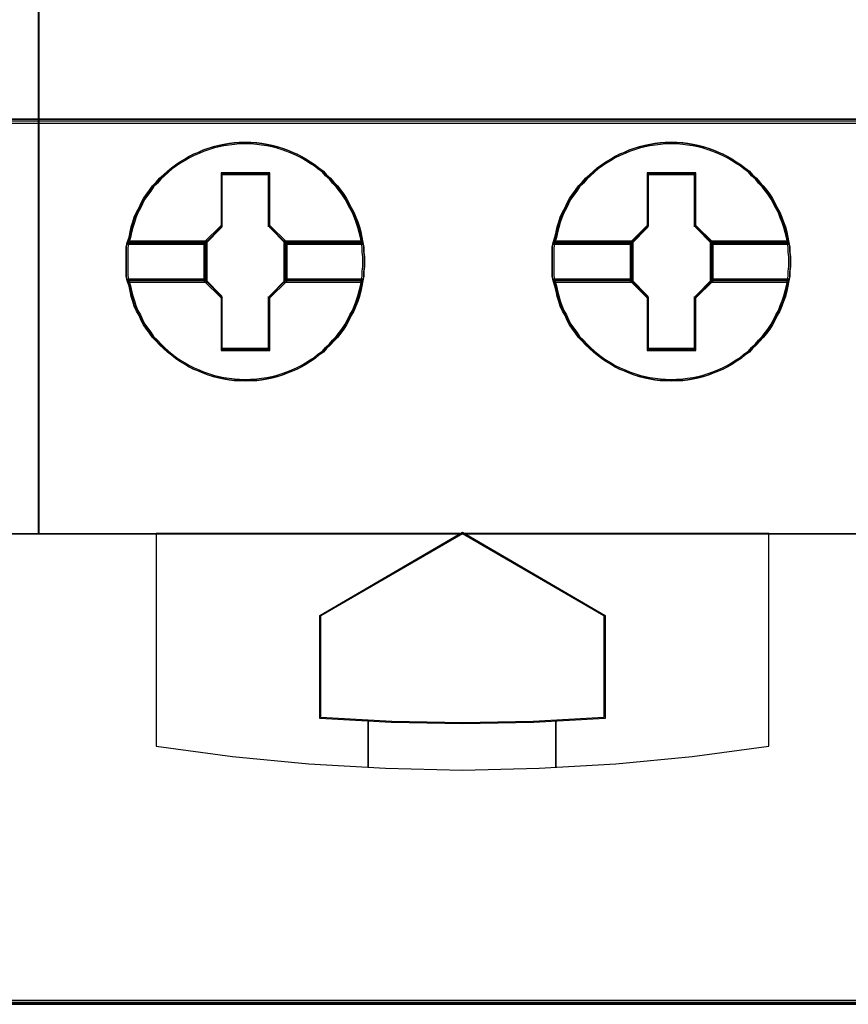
# Model space of a CAD drawing. Extents: x -635870 to -372006, y -44437 to 104716.
# Tile 172 of 246: x -515361 to -515185, y -19848 to -19639. Entities that reach past the tile are written whole.
import ezdxf

# ---------------------------------------------------------------- set-up
doc = ezdxf.new("R2010")
doc.units = 0
doc.header["$MEASUREMENT"] = 0
doc.layers.get('0').update_dxf_attribs({"color": 252})
doc.layers.add('45', color=8, linetype='Continuous')
doc.layers.add('50', color=7, linetype='Continuous')

# ---------------------------------------------------------------- blocks, each defined once
blk = doc.blocks.new('*C988')
at = {"layer": '50', "color": 7}
blk.add_lwpolyline([(265.020137, -206.479664), (13.003722, -206.479664), (13.003722, -187.766109), (13.003722, -100.693328), (13.003722, -92.381723), (13.003722, -85.7623), (12.929043, -83.796381), (12.929043, -79.565923), (12.879257, -78.495866), (12.530755, -76.430407), (12.008003, -75.634086), (6.008797, -75.634086), (6.008797, -75.634086), (6.008797, -67.795296), (3.818216, -66.526159), (3.818216, -4.139345)], dxfattribs=at)
for points in [[(12.998674, -187.773222), (265.025185, -187.773222), (265.025185, -100.654798), (12.998674, -100.654798), (12.998674, -187.773222)], [(265.025185, -187.691129), (12.998674, -187.691129), (265.025185, -187.691129)], [(12.998674, -206.479664), (265.025185, -206.479664), (265.025185, -187.691129), (12.998674, -187.691129), (12.998674, -206.479664)], [(13.041091, -206.439942), (264.985419, -206.439942), (264.985419, -187.730851), (13.041091, -187.730851), (13.041091, -206.439942)], [(265.025185, -206.397572), (12.998674, -206.397572), (265.025185, -206.397572)]]:
    blk.add_lwpolyline(points, close=True, dxfattribs=at)
blk = doc.blocks.new('*U993')
at = {"layer": '45', "color": 7}
blk.add_lwpolyline([(139.491763, -113.492968), (157.505397, -113.492968), (157.505397, -113.492968), (157.505397, -196.498834), (157.505397, -196.498834), (139.491763, -196.498834), (139.491763, -196.498834), (139.491763, -113.492968), (139.491763, -113.492968)], close=True, dxfattribs=at)
at = {"layer": '45', "color": 59}
blk.add_lwpolyline([(139.497065, -113.498264), (157.500095, -113.498264), (157.500095, -196.493538), (139.497065, -196.493538), (139.497065, -113.498264)], close=True, dxfattribs=at)
blk = doc.blocks.new('*U994')
at = {"layer": '45', "color": 7}
for points in [[(157.492142, -113.492968), (175.505775, -113.492968), (175.505775, -113.492968), (175.505775, -196.498834), (175.505775, -196.498834), (157.492142, -196.498834), (157.492142, -196.498834), (157.492142, -113.492968), (157.492142, -113.492968)], [(157.497444, -113.498264), (175.500473, -113.498264), (175.500473, -196.493538), (157.497444, -196.493538), (157.497444, -113.498264)], [(164.416588, -190.712341), (164.416588, -190.818936), (164.404756, -190.919608), (164.404756, -191.020281), (164.387008, -191.120953), (164.363344, -191.23347), (164.33968, -191.340064), (164.310101, -191.452581), (164.274605, -191.559175), (164.233193, -191.659848), (164.191782, -191.766442), (164.138538, -191.861193), (164.085295, -191.961866), (164.037967, -192.056616), (163.978808, -192.145445), (163.913732, -192.234274), (163.842741, -192.323103), (163.765834, -192.406009), (163.700758, -192.482994), (163.612019, -192.559979), (163.546944, -192.636964), (163.446373, -192.702105), (163.369466, -192.773168), (163.268894, -192.832387), (163.186071, -192.891607), (163.091416, -192.944904), (162.990845, -192.998201), (162.890274, -193.039654), (162.777871, -193.081108), (162.6773, -193.122561), (162.570813, -193.152171), (162.45841, -193.18178), (162.351923, -193.205468), (162.23952, -193.223234), (162.133033, -193.235078), (162.002882, -193.241), (161.896395, -193.246922), (161.760328, -193.241), (161.653841, -193.235078), (161.541439, -193.223234), (161.429036, -193.205468), (161.322549, -193.18178), (161.20423, -193.152171), (161.097743, -193.122561), (160.991256, -193.081108), (160.896601, -193.039654), (160.790114, -192.998201), (160.683627, -192.944904), (160.594887, -192.891607), (160.494316, -192.832387), (160.405577, -192.773168), (160.316838, -192.702105), (160.234015, -192.636964), (160.151191, -192.559979), (160.068368, -192.482994), (159.997377, -192.406009), (159.914554, -192.323103), (159.855394, -192.234274), (159.790319, -192.145445), (159.725243, -192.056616), (159.677916, -191.961866), (159.636504, -191.861193), (159.577345, -191.766442), (159.530017, -191.659848), (159.500438, -191.559175), (159.464942, -191.452581), (159.441278, -191.340064), (159.417614, -191.23347), (159.382119, -191.120953), (159.358455, -191.020281), (159.358455, -190.919608), (159.358455, -190.818936), (159.358455, -190.712341), (159.358455, -190.611669), (159.358455, -190.510996), (159.358455, -190.410324), (159.382119, -190.309651), (159.417614, -190.197135), (159.441278, -190.084618), (159.464942, -189.978024), (159.500438, -189.871429), (159.530017, -189.770757), (159.577345, -189.664162), (159.636504, -189.563489), (159.677916, -189.468739), (159.725243, -189.373988), (159.790319, -189.285159), (159.855394, -189.196331), (159.914554, -189.107502), (159.997377, -189.024595), (160.068368, -188.941688), (160.151191, -188.870625), (160.234015, -188.79364), (160.316838, -188.722577), (160.405577, -188.657436), (160.494316, -188.598217), (160.594887, -188.538998), (160.683627, -188.485701), (160.790114, -188.432403), (160.896601, -188.39095), (160.991256, -188.343575), (161.097743, -188.308043), (161.20423, -188.278434), (161.322549, -188.248824), (161.429036, -188.225136), (161.541439, -188.207371), (161.653841, -188.195527), (161.760328, -188.183683), (161.896395, -188.183683), (162.002882, -188.183683), (162.133033, -188.195527), (162.23952, -188.207371), (162.351923, -188.225136), (162.45841, -188.248824), (162.570813, -188.278434), (162.6773, -188.308043), (162.777871, -188.343575), (162.890274, -188.39095), (162.990845, -188.432403), (163.091416, -188.485701), (163.186071, -188.538998), (163.268894, -188.598217), (163.369466, -188.657436), (163.446373, -188.722577), (163.546944, -188.79364), (163.612019, -188.870625), (163.700758, -188.941688), (163.765834, -189.024595), (163.842741, -189.107502), (163.913732, -189.196331), (163.978808, -189.285159), (164.037967, -189.373988), (164.085295, -189.468739), (164.138538, -189.563489), (164.191782, -189.664162), (164.233193, -189.770757), (164.274605, -189.871429), (164.310101, -189.978024), (164.33968, -190.084618), (164.363344, -190.197135), (164.387008, -190.309651), (164.404756, -190.410324), (164.404756, -190.510996), (164.416588, -190.611669), (164.416588, -190.712341)], [(161.896703, -188.183683), (161.76063, -188.183683), (161.654138, -188.195736), (161.54173, -188.207789), (161.429322, -188.225869), (161.32283, -188.249975), (161.204506, -188.280108), (161.098015, -188.31024), (160.991523, -188.346399), (160.896863, -188.394612), (160.790372, -188.436798), (160.68388, -188.491036), (160.595137, -188.545275), (160.494561, -188.605541), (160.405818, -188.665806), (160.317075, -188.732098), (160.234248, -188.804417), (160.151421, -188.882762), (160.068594, -188.95508), (159.9976, -189.039452), (159.914773, -189.123823), (159.855611, -189.214221), (159.790532, -189.30462), (159.725454, -189.395018), (159.678124, -189.491442), (159.636711, -189.587867), (159.577549, -189.690318), (159.530219, -189.798796), (159.500638, -189.901247), (159.465141, -190.009725), (159.441476, -190.118203), (159.417811, -190.232707), (159.382314, -190.347211), (161.032936, -190.347211), (161.387909, -189.985619), (161.387909, -188.852629), (162.39958, -188.852629), (162.39958, -189.985619), (162.754553, -190.347211), (164.387427, -190.347211), (164.363762, -190.232707), (164.340097, -190.118203), (164.310516, -190.009725), (164.275019, -189.901247), (164.233605, -189.798796), (164.192192, -189.690318), (164.138946, -189.587867), (164.0857, -189.491442), (164.03837, -189.395018), (163.979208, -189.30462), (163.91413, -189.214221), (163.843135, -189.123823), (163.766225, -189.039452), (163.701146, -188.95508), (163.612403, -188.882762), (163.547325, -188.804417), (163.446749, -188.732098), (163.369839, -188.665806), (163.269263, -188.605541), (163.186436, -188.545275), (163.091777, -188.491036), (162.991201, -188.436798), (162.890626, -188.394612), (162.778218, -188.346399), (162.677642, -188.31024), (162.571151, -188.280108), (162.458743, -188.249975), (162.352251, -188.225869), (162.239843, -188.207789), (162.133351, -188.195736), (162.003194, -188.183683), (161.896703, -188.183683)], [(159.382314, -190.347211), (161.032936, -190.347211), (161.387909, -189.985619), (161.387909, -188.852629), (162.39958, -188.852629), (162.39958, -189.985619), (162.754553, -190.347211), (164.387427, -190.347211), (164.363762, -190.232707), (164.340097, -190.118203), (164.310516, -190.009725), (164.275019, -189.901247), (164.233605, -189.798796), (164.192192, -189.690318), (164.138946, -189.587867), (164.0857, -189.491442), (164.03837, -189.395018), (163.979208, -189.30462), (163.91413, -189.214221), (163.843135, -189.123823), (163.766225, -189.039452), (163.701146, -188.95508), (163.612403, -188.882762), (163.547325, -188.804417), (163.446749, -188.732098), (163.369839, -188.665806), (163.269263, -188.605541), (163.186436, -188.545275), (163.091777, -188.491036), (162.991201, -188.436798), (162.890626, -188.394612), (162.778218, -188.346399), (162.677642, -188.31024), (162.571151, -188.280108), (162.458743, -188.249975), (162.352251, -188.225869), (162.239843, -188.207789), (162.133351, -188.195736), (162.003194, -188.183683), (161.896703, -188.183683), (161.76063, -188.183683), (161.654138, -188.195736), (161.54173, -188.207789), (161.429322, -188.225869), (161.32283, -188.249975), (161.204506, -188.280108), (161.098015, -188.31024), (160.991523, -188.346399), (160.896863, -188.394612), (160.790372, -188.436798), (160.68388, -188.491036), (160.595137, -188.545275), (160.494561, -188.605541), (160.405818, -188.665806), (160.317075, -188.732098), (160.234248, -188.804417), (160.151421, -188.882762), (160.068594, -188.95508), (159.9976, -189.039452), (159.914773, -189.123823), (159.855611, -189.214221), (159.790532, -189.30462), (159.725454, -189.395018), (159.678124, -189.491442), (159.636711, -189.587867), (159.577549, -189.690318), (159.530219, -189.798796), (159.500638, -189.901247), (159.465141, -190.009725), (159.441476, -190.118203), (159.417811, -190.232707), (159.382314, -190.347211)], [(161.896552, -188.215461), (161.762209, -188.215461), (161.657071, -188.22716), (161.546092, -188.238859), (161.435113, -188.256407), (161.329975, -188.279805), (161.213155, -188.309053), (161.108017, -188.3383), (161.002879, -188.373397), (160.909423, -188.420193), (160.804285, -188.46114), (160.699147, -188.513785), (160.611532, -188.566431), (160.512235, -188.624926), (160.42462, -188.683421), (160.337005, -188.747766), (160.255231, -188.81796), (160.173456, -188.894003), (160.091682, -188.964197), (160.02159, -189.04609), (159.939816, -189.127984), (159.881406, -189.215726), (159.817155, -189.303469), (159.752904, -189.391211), (159.706176, -189.484803), (159.665289, -189.578396), (159.606879, -189.677837), (159.560151, -189.783128), (159.530946, -189.88257), (159.4959, -189.987861), (159.472536, -190.093152), (159.449172, -190.204293), (159.414126, -190.315433), (161.043766, -190.315433), (161.394226, -189.964463), (161.394226, -188.864756), (162.393038, -188.864756), (162.393038, -189.964463), (162.743498, -190.315433), (164.355614, -190.315433), (164.33225, -190.204293), (164.308886, -190.093152), (164.279681, -189.987861), (164.244635, -189.88257), (164.203748, -189.783128), (164.162861, -189.677837), (164.110292, -189.578396), (164.057723, -189.484803), (164.010995, -189.391211), (163.952585, -189.303469), (163.888334, -189.215726), (163.818242, -189.127984), (163.742309, -189.04609), (163.678058, -188.964197), (163.590443, -188.894003), (163.526192, -188.81796), (163.426895, -188.747766), (163.350962, -188.683421), (163.251665, -188.624926), (163.169891, -188.566431), (163.076435, -188.513785), (162.977138, -188.46114), (162.877841, -188.420193), (162.766862, -188.373397), (162.667565, -188.3383), (162.562427, -188.309053), (162.451448, -188.279805), (162.34631, -188.256407), (162.23533, -188.238859), (162.130192, -188.22716), (162.00169, -188.215461), (161.896552, -188.215461)], [(159.414126, -190.315433), (161.043766, -190.315433), (161.394226, -189.964463), (161.394226, -188.864756), (162.393038, -188.864756), (162.393038, -189.964463), (162.743498, -190.315433), (164.355614, -190.315433), (164.33225, -190.204293), (164.308886, -190.093152), (164.279681, -189.987861), (164.244635, -189.88257), (164.203748, -189.783128), (164.162861, -189.677837), (164.110292, -189.578396), (164.057723, -189.484803), (164.010995, -189.391211), (163.952585, -189.303469), (163.888334, -189.215726), (163.818242, -189.127984), (163.742309, -189.04609), (163.678058, -188.964197), (163.590443, -188.894003), (163.526192, -188.81796), (163.426895, -188.747766), (163.350962, -188.683421), (163.251665, -188.624926), (163.169891, -188.566431), (163.076435, -188.513785), (162.977138, -188.46114), (162.877841, -188.420193), (162.766862, -188.373397), (162.667565, -188.3383), (162.562427, -188.309053), (162.451448, -188.279805), (162.34631, -188.256407), (162.23533, -188.238859), (162.130192, -188.22716), (162.00169, -188.215461), (161.896552, -188.215461), (161.762209, -188.215461), (161.657071, -188.22716), (161.546092, -188.238859), (161.435113, -188.256407), (161.329975, -188.279805), (161.213155, -188.309053), (161.108017, -188.3383), (161.002879, -188.373397), (160.909423, -188.420193), (160.804285, -188.46114), (160.699147, -188.513785), (160.611532, -188.566431), (160.512235, -188.624926), (160.42462, -188.683421), (160.337005, -188.747766), (160.255231, -188.81796), (160.173456, -188.894003), (160.091682, -188.964197), (160.02159, -189.04609), (159.939816, -189.127984), (159.881406, -189.215726), (159.817155, -189.303469), (159.752904, -189.391211), (159.706176, -189.484803), (159.665289, -189.578396), (159.606879, -189.677837), (159.560151, -189.783128), (159.530946, -189.88257), (159.4959, -189.987861), (159.472536, -190.093152), (159.449172, -190.204293), (159.414126, -190.315433)], [(173.464495, -190.712341), (173.464495, -190.818936), (173.452663, -190.919608), (173.452663, -191.020281), (173.434916, -191.120953), (173.411252, -191.23347), (173.387588, -191.340064), (173.358008, -191.452581), (173.322513, -191.559175), (173.281101, -191.659848), (173.239689, -191.766442), (173.186446, -191.861193), (173.133202, -191.961866), (173.085875, -192.056616), (173.026715, -192.145445), (172.96164, -192.234274), (172.890649, -192.323103), (172.813741, -192.406009), (172.748666, -192.482994), (172.659927, -192.559979), (172.594851, -192.636964), (172.49428, -192.702105), (172.417373, -192.773168), (172.316802, -192.832387), (172.233979, -192.891607), (172.139324, -192.944904), (172.038753, -192.998201), (171.938182, -193.039654), (171.825779, -193.081108), (171.725208, -193.122561), (171.618721, -193.152171), (171.506318, -193.18178), (171.399831, -193.205468), (171.287428, -193.223234), (171.180941, -193.235078), (171.05079, -193.241), (170.944303, -193.246922), (170.808236, -193.241), (170.701749, -193.235078), (170.589346, -193.223234), (170.476943, -193.205468), (170.370456, -193.18178), (170.252137, -193.152171), (170.14565, -193.122561), (170.039163, -193.081108), (169.944508, -193.039654), (169.838021, -192.998201), (169.731534, -192.944904), (169.642795, -192.891607), (169.542224, -192.832387), (169.453485, -192.773168), (169.364746, -192.702105), (169.281922, -192.636964), (169.199099, -192.559979), (169.116276, -192.482994), (169.045284, -192.406009), (168.962461, -192.323103), (168.903302, -192.234274), (168.838226, -192.145445), (168.773151, -192.056616), (168.725823, -191.961866), (168.684412, -191.861193), (168.625252, -191.766442), (168.577925, -191.659848), (168.548345, -191.559175), (168.512849, -191.452581), (168.489186, -191.340064), (168.465522, -191.23347), (168.430026, -191.120953), (168.406362, -191.020281), (168.406362, -190.919608), (168.406362, -190.818936), (168.406362, -190.712341), (168.406362, -190.611669), (168.406362, -190.510996), (168.406362, -190.410324), (168.430026, -190.309651), (168.465522, -190.197135), (168.489186, -190.084618), (168.512849, -189.978024), (168.548345, -189.871429), (168.577925, -189.770757), (168.625252, -189.664162), (168.684412, -189.563489), (168.725823, -189.468739), (168.773151, -189.373988), (168.838226, -189.285159), (168.903302, -189.196331), (168.962461, -189.107502), (169.045284, -189.024595), (169.116276, -188.941688), (169.199099, -188.870625), (169.281922, -188.79364), (169.364746, -188.722577), (169.453485, -188.657436), (169.542224, -188.598217), (169.642795, -188.538998), (169.731534, -188.485701), (169.838021, -188.432403), (169.944508, -188.39095), (170.039163, -188.343575), (170.14565, -188.308043), (170.252137, -188.278434), (170.370456, -188.248824), (170.476943, -188.225136), (170.589346, -188.207371), (170.701749, -188.195527), (170.808236, -188.183683), (170.944303, -188.183683), (171.05079, -188.183683), (171.180941, -188.195527), (171.287428, -188.207371), (171.399831, -188.225136), (171.506318, -188.248824), (171.618721, -188.278434), (171.725208, -188.308043), (171.825779, -188.343575), (171.938182, -188.39095), (172.038753, -188.432403), (172.139324, -188.485701), (172.233979, -188.538998), (172.316802, -188.598217), (172.417373, -188.657436), (172.49428, -188.722577), (172.594851, -188.79364), (172.659927, -188.870625), (172.748666, -188.941688), (172.813741, -189.024595), (172.890649, -189.107502), (172.96164, -189.196331), (173.026715, -189.285159), (173.085875, -189.373988), (173.133202, -189.468739), (173.186446, -189.563489), (173.239689, -189.664162), (173.281101, -189.770757), (173.322513, -189.871429), (173.358008, -189.978024), (173.387588, -190.084618), (173.411252, -190.197135), (173.434916, -190.309651), (173.452663, -190.410324), (173.452663, -190.510996), (173.464495, -190.611669), (173.464495, -190.712341)], [(170.94461, -188.183683), (170.808537, -188.183683), (170.702046, -188.195736), (170.589638, -188.207789), (170.47723, -188.225869), (170.370738, -188.249975), (170.252414, -188.280108), (170.145922, -188.31024), (170.03943, -188.346399), (169.944771, -188.394612), (169.838279, -188.436798), (169.731787, -188.491036), (169.643044, -188.545275), (169.542469, -188.605541), (169.453726, -188.665806), (169.364983, -188.732098), (169.282156, -188.804417), (169.199329, -188.882762), (169.116502, -188.95508), (169.045507, -189.039452), (168.96268, -189.123823), (168.903518, -189.214221), (168.83844, -189.30462), (168.773362, -189.395018), (168.726032, -189.491442), (168.684619, -189.587867), (168.625456, -189.690318), (168.578127, -189.798796), (168.548546, -189.901247), (168.513048, -190.009725), (168.489384, -190.118203), (168.465719, -190.232707), (168.430222, -190.347211), (170.080844, -190.347211), (170.435816, -189.985619), (170.435816, -188.852629), (171.447488, -188.852629), (171.447488, -189.985619), (171.802461, -190.347211), (173.435334, -190.347211), (173.411669, -190.232707), (173.388005, -190.118203), (173.358424, -190.009725), (173.322926, -189.901247), (173.281513, -189.798796), (173.240099, -189.690318), (173.186853, -189.587867), (173.133608, -189.491442), (173.086278, -189.395018), (173.027116, -189.30462), (172.962038, -189.214221), (172.891043, -189.123823), (172.814132, -189.039452), (172.749054, -188.95508), (172.660311, -188.882762), (172.595233, -188.804417), (172.494657, -188.732098), (172.417746, -188.665806), (172.317171, -188.605541), (172.234344, -188.545275), (172.139684, -188.491036), (172.039109, -188.436798), (171.938533, -188.394612), (171.826125, -188.346399), (171.72555, -188.31024), (171.619058, -188.280108), (171.50665, -188.249975), (171.400158, -188.225869), (171.28775, -188.207789), (171.181259, -188.195736), (171.051102, -188.183683), (170.94461, -188.183683)], [(168.430222, -190.347211), (170.080844, -190.347211), (170.435816, -189.985619), (170.435816, -188.852629), (171.447488, -188.852629), (171.447488, -189.985619), (171.802461, -190.347211), (173.435334, -190.347211), (173.411669, -190.232707), (173.388005, -190.118203), (173.358424, -190.009725), (173.322926, -189.901247), (173.281513, -189.798796), (173.240099, -189.690318), (173.186853, -189.587867), (173.133608, -189.491442), (173.086278, -189.395018), (173.027116, -189.30462), (172.962038, -189.214221), (172.891043, -189.123823), (172.814132, -189.039452), (172.749054, -188.95508), (172.660311, -188.882762), (172.595233, -188.804417), (172.494657, -188.732098), (172.417746, -188.665806), (172.317171, -188.605541), (172.234344, -188.545275), (172.139684, -188.491036), (172.039109, -188.436798), (171.938533, -188.394612), (171.826125, -188.346399), (171.72555, -188.31024), (171.619058, -188.280108), (171.50665, -188.249975), (171.400158, -188.225869), (171.28775, -188.207789), (171.181259, -188.195736), (171.051102, -188.183683), (170.94461, -188.183683), (170.808537, -188.183683), (170.702046, -188.195736), (170.589638, -188.207789), (170.47723, -188.225869), (170.370738, -188.249975), (170.252414, -188.280108), (170.145922, -188.31024), (170.03943, -188.346399), (169.944771, -188.394612), (169.838279, -188.436798), (169.731787, -188.491036), (169.643044, -188.545275), (169.542469, -188.605541), (169.453726, -188.665806), (169.364983, -188.732098), (169.282156, -188.804417), (169.199329, -188.882762), (169.116502, -188.95508), (169.045507, -189.039452), (168.96268, -189.123823), (168.903518, -189.214221), (168.83844, -189.30462), (168.773362, -189.395018), (168.726032, -189.491442), (168.684619, -189.587867), (168.625456, -189.690318), (168.578127, -189.798796), (168.548546, -189.901247), (168.513048, -190.009725), (168.489384, -190.118203), (168.465719, -190.232707), (168.430222, -190.347211)], [(170.94446, -188.215461), (170.810117, -188.215461), (170.704979, -188.22716), (170.594, -188.238859), (170.483021, -188.256407), (170.377883, -188.279805), (170.261063, -188.309053), (170.155925, -188.3383), (170.050786, -188.373397), (169.95733, -188.420193), (169.852192, -188.46114), (169.747054, -188.513785), (169.659439, -188.566431), (169.560142, -188.624926), (169.472527, -188.683421), (169.384912, -188.747766), (169.303138, -188.81796), (169.221364, -188.894003), (169.13959, -188.964197), (169.069498, -189.04609), (168.987724, -189.127984), (168.929314, -189.215726), (168.865063, -189.303469), (168.800812, -189.391211), (168.754084, -189.484803), (168.713197, -189.578396), (168.654787, -189.677837), (168.608059, -189.783128), (168.578854, -189.88257), (168.543808, -189.987861), (168.520444, -190.093152), (168.49708, -190.204293), (168.462034, -190.315433), (170.091673, -190.315433), (170.442134, -189.964463), (170.442134, -188.864756), (171.440945, -188.864756), (171.440945, -189.964463), (171.791405, -190.315433), (173.403522, -190.315433), (173.380158, -190.204293), (173.356794, -190.093152), (173.327589, -189.987861), (173.292543, -189.88257), (173.251656, -189.783128), (173.210769, -189.677837), (173.1582, -189.578396), (173.105631, -189.484803), (173.058903, -189.391211), (173.000493, -189.303469), (172.936242, -189.215726), (172.86615, -189.127984), (172.790217, -189.04609), (172.725966, -188.964197), (172.638351, -188.894003), (172.5741, -188.81796), (172.474803, -188.747766), (172.39887, -188.683421), (172.299573, -188.624926), (172.217798, -188.566431), (172.124342, -188.513785), (172.025045, -188.46114), (171.925748, -188.420193), (171.814769, -188.373397), (171.715472, -188.3383), (171.610334, -188.309053), (171.499355, -188.279805), (171.394217, -188.256407), (171.283238, -188.238859), (171.1781, -188.22716), (171.049598, -188.215461), (170.94446, -188.215461)], [(168.462034, -190.315433), (170.091673, -190.315433), (170.442134, -189.964463), (170.442134, -188.864756), (171.440945, -188.864756), (171.440945, -189.964463), (171.791405, -190.315433), (173.403522, -190.315433), (173.380158, -190.204293), (173.356794, -190.093152), (173.327589, -189.987861), (173.292543, -189.88257), (173.251656, -189.783128), (173.210769, -189.677837), (173.1582, -189.578396), (173.105631, -189.484803), (173.058903, -189.391211), (173.000493, -189.303469), (172.936242, -189.215726), (172.86615, -189.127984), (172.790217, -189.04609), (172.725966, -188.964197), (172.638351, -188.894003), (172.5741, -188.81796), (172.474803, -188.747766), (172.39887, -188.683421), (172.299573, -188.624926), (172.217798, -188.566431), (172.124342, -188.513785), (172.025045, -188.46114), (171.925748, -188.420193), (171.814769, -188.373397), (171.715472, -188.3383), (171.610334, -188.309053), (171.499355, -188.279805), (171.394217, -188.256407), (171.283238, -188.238859), (171.1781, -188.22716), (171.049598, -188.215461), (170.94446, -188.215461), (170.810117, -188.215461), (170.704979, -188.22716), (170.594, -188.238859), (170.483021, -188.256407), (170.377883, -188.279805), (170.261063, -188.309053), (170.155925, -188.3383), (170.050786, -188.373397), (169.95733, -188.420193), (169.852192, -188.46114), (169.747054, -188.513785), (169.659439, -188.566431), (169.560142, -188.624926), (169.472527, -188.683421), (169.384912, -188.747766), (169.303138, -188.81796), (169.221364, -188.894003), (169.13959, -188.964197), (169.069498, -189.04609), (168.987724, -189.127984), (168.929314, -189.215726), (168.865063, -189.303469), (168.800812, -189.391211), (168.754084, -189.484803), (168.713197, -189.578396), (168.654787, -189.677837), (168.608059, -189.783128), (168.578854, -189.88257), (168.543808, -189.987861), (168.520444, -190.093152), (168.49708, -190.204293), (168.462034, -190.315433)], [(162.411575, -188.832477), (161.374072, -188.832477), (161.374072, -189.950869), (161.010036, -190.307803), (161.010036, -191.122802), (161.374072, -191.479735), (161.374072, -192.598128), (162.411575, -192.598128), (162.411575, -191.479735), (162.775611, -191.122802), (162.775611, -190.307803), (162.411575, -189.950869), (162.411575, -188.832477)], [(162.392881, -188.864254), (161.392766, -188.864254), (161.392766, -189.963771), (161.041848, -190.31468), (161.041848, -191.115924), (161.392766, -191.466834), (161.392766, -192.56635), (162.392881, -192.56635), (162.392881, -191.466834), (162.743799, -191.115924), (162.743799, -190.31468), (162.392881, -189.963771), (162.392881, -188.864254)], [(161.383829, -188.85631), (162.401818, -188.85631), (161.383829, -188.85631)], [(161.383829, -189.973824), (161.383829, -188.85631), (161.383829, -189.973824)], [(162.383261, -189.973824), (162.383261, -188.85631), (162.383261, -189.973824)], [(171.460029, -188.832477), (170.424084, -188.832477), (170.424084, -189.950869), (170.060595, -190.307803), (170.060595, -191.122802), (170.424084, -191.479735), (170.424084, -192.598128), (171.460029, -192.598128), (171.460029, -191.479735), (171.823518, -191.122802), (171.823518, -190.307803), (171.460029, -189.950869), (171.460029, -188.832477)], [(171.441335, -188.864254), (170.442778, -188.864254), (170.442778, -189.963771), (170.092407, -190.31468), (170.092407, -191.115924), (170.442778, -191.466834), (170.442778, -192.56635), (171.441335, -192.56635), (171.441335, -191.466834), (171.791706, -191.115924), (171.791706, -190.31468), (171.441335, -189.963771), (171.441335, -188.864254)], [(170.434387, -188.85631), (171.452376, -188.85631), (170.434387, -188.85631)], [(170.434387, -189.973824), (170.434387, -188.85631), (170.434387, -189.973824)], [(171.431168, -189.973824), (171.431168, -188.85631), (171.431168, -189.973824)], [(161.033895, -190.326026), (161.402386, -189.955287), (161.033895, -190.326026)], [(162.751752, -190.326026), (162.383261, -189.955287), (162.751752, -190.326026)], [(170.081803, -190.326026), (170.452945, -189.955287), (170.081803, -190.326026)], [(171.80231, -190.326026), (171.431168, -189.955287), (171.80231, -190.326026)], [(161.076311, -190.283656), (159.382735, -190.283656), (159.358455, -190.391108), (159.358455, -190.498561), (159.358455, -190.606013), (159.358455, -190.713466), (159.358455, -190.827239), (159.358455, -190.934692), (159.358455, -191.042144), (159.382735, -191.149597), (161.076311, -191.149597), (161.076311, -190.283656)], [(161.076311, -191.149597), (161.076311, -190.283656), (159.382735, -190.283656), (159.358455, -190.391108), (159.358455, -190.498561), (159.358455, -190.606013), (159.358455, -190.713466), (159.358455, -190.827239), (159.358455, -190.934692), (159.358455, -191.042144), (159.382735, -191.149597), (161.076311, -191.149597)], [(161.044499, -190.315433), (159.413648, -190.315433), (159.390267, -190.415), (159.390267, -190.514566), (159.390267, -190.614132), (159.390267, -190.713698), (159.390267, -190.819121), (159.390267, -190.918687), (159.390267, -191.018253), (159.413648, -191.117819), (161.044499, -191.117819), (161.044499, -190.315433)], [(161.044499, -191.117819), (161.044499, -190.315433), (159.413648, -190.315433), (159.390267, -190.415), (159.390267, -190.514566), (159.390267, -190.614132), (159.390267, -190.713698), (159.390267, -190.819121), (159.390267, -190.918687), (159.390267, -191.018253), (159.413648, -191.117819), (161.044499, -191.117819)], [(159.403522, -190.304841), (161.052452, -190.304841), (159.403522, -190.304841)], [(161.033895, -190.304841), (161.033895, -191.125763), (161.033895, -190.304841)], [(164.38621, -190.283656), (162.709335, -190.283656), (162.709335, -191.149597), (164.38621, -191.149597), (164.404437, -191.042144), (164.404437, -190.934692), (164.416588, -190.827239), (164.416588, -190.713466), (164.416588, -190.606013), (164.404437, -190.498561), (164.404437, -190.391108), (164.38621, -190.283656)], [(162.709335, -190.283656), (162.709335, -191.149597), (164.38621, -191.149597), (164.404437, -191.042144), (164.404437, -190.934692), (164.416588, -190.827239), (164.416588, -190.713466), (164.416588, -190.606013), (164.404437, -190.498561), (164.404437, -190.391108), (164.38621, -190.283656), (162.709335, -190.283656)], [(162.733194, -190.304841), (164.363568, -190.304841), (162.733194, -190.304841)], [(162.733194, -190.304841), (162.733194, -191.125763), (162.733194, -190.304841)], [(164.35553, -190.315433), (162.741148, -190.315433), (162.741148, -191.117819), (164.35553, -191.117819), (164.373077, -191.018253), (164.373077, -190.918687), (164.384776, -190.819121), (164.384776, -190.713698), (164.384776, -190.614132), (164.373077, -190.514566), (164.373077, -190.415), (164.35553, -190.315433)], [(162.741148, -190.315433), (162.741148, -191.117819), (164.35553, -191.117819), (164.373077, -191.018253), (164.373077, -190.918687), (164.384776, -190.819121), (164.384776, -190.713698), (164.384776, -190.614132), (164.373077, -190.514566), (164.373077, -190.415), (164.35553, -190.315433), (162.741148, -190.315433)], [(170.12687, -190.283656), (168.430681, -190.283656), (168.406362, -190.391108), (168.406362, -190.498561), (168.406362, -190.606013), (168.406362, -190.713466), (168.406362, -190.827239), (168.406362, -190.934692), (168.406362, -191.042144), (168.430681, -191.149597), (170.12687, -191.149597), (170.12687, -190.283656)], [(170.12687, -191.149597), (170.12687, -190.283656), (168.430681, -190.283656), (168.406362, -190.391108), (168.406362, -190.498561), (168.406362, -190.606013), (168.406362, -190.713466), (168.406362, -190.827239), (168.406362, -190.934692), (168.406362, -191.042144), (168.430681, -191.149597), (170.12687, -191.149597)], [(170.095058, -190.315433), (168.461593, -190.315433), (168.438175, -190.415), (168.438175, -190.514566), (168.438175, -190.614132), (168.438175, -190.713698), (168.438175, -190.819121), (168.438175, -190.918687), (168.438175, -191.018253), (168.461593, -191.117819), (170.095058, -191.117819), (170.095058, -190.315433)], [(170.095058, -191.117819), (170.095058, -190.315433), (168.461593, -190.315433), (168.438175, -190.415), (168.438175, -190.514566), (168.438175, -190.614132), (168.438175, -190.713698), (168.438175, -190.819121), (168.438175, -190.918687), (168.438175, -191.018253), (168.461593, -191.117819), (170.095058, -191.117819)], [(168.454081, -190.304841), (170.103011, -190.304841), (168.454081, -190.304841)], [(170.081803, -190.304841), (170.081803, -191.125763), (170.081803, -190.304841)], [(173.434164, -190.283656), (171.759894, -190.283656), (171.759894, -191.149597), (173.434164, -191.149597), (173.452363, -191.042144), (173.452363, -190.934692), (173.464495, -190.827239), (173.464495, -190.713466), (173.464495, -190.606013), (173.452363, -190.498561), (173.452363, -190.391108), (173.434164, -190.283656)], [(171.759894, -190.283656), (171.759894, -191.149597), (173.434164, -191.149597), (173.452363, -191.042144), (173.452363, -190.934692), (173.464495, -190.827239), (173.464495, -190.713466), (173.464495, -190.606013), (173.452363, -190.498561), (173.452363, -190.391108), (173.434164, -190.283656), (171.759894, -190.283656)], [(171.781102, -190.304841), (173.411475, -190.304841), (171.781102, -190.304841)], [(171.781102, -190.304841), (171.781102, -191.125763), (171.781102, -190.304841)], [(173.403484, -190.315433), (171.791706, -190.315433), (171.791706, -191.117819), (173.403484, -191.117819), (173.421004, -191.018253), (173.421004, -190.918687), (173.432683, -190.819121), (173.432683, -190.713698), (173.432683, -190.614132), (173.421004, -190.514566), (173.421004, -190.415), (173.403484, -190.315433)], [(171.791706, -190.315433), (171.791706, -191.117819), (173.403484, -191.117819), (173.421004, -191.018253), (173.421004, -190.918687), (173.432683, -190.819121), (173.432683, -190.713698), (173.432683, -190.614132), (173.421004, -190.514566), (173.421004, -190.415), (173.403484, -190.315433), (171.791706, -190.315433)], [(164.387427, -191.083393), (162.754553, -191.083393), (162.39958, -191.444986), (162.39958, -192.577975), (161.387909, -192.577975), (161.387909, -191.444986), (161.032936, -191.083393), (159.382314, -191.083393), (159.417811, -191.197898), (159.441476, -191.306375), (159.465141, -191.42088), (159.500638, -191.529357), (159.530219, -191.631809), (159.577549, -191.740286), (159.636711, -191.836711), (159.678124, -191.939162), (159.725454, -192.035587), (159.790532, -192.125985), (159.855611, -192.216383), (159.914773, -192.306781), (159.9976, -192.391153), (160.068594, -192.469498), (160.151421, -192.547843), (160.234248, -192.626188), (160.317075, -192.69248), (160.405818, -192.764798), (160.494561, -192.825064), (160.595137, -192.885329), (160.68388, -192.939568), (160.790372, -192.993807), (160.896863, -193.035993), (160.991523, -193.078178), (161.098015, -193.120364), (161.204506, -193.150497), (161.32283, -193.18063), (161.429322, -193.204736), (161.54173, -193.222815), (161.654138, -193.234868), (161.76063, -193.240895), (161.896703, -193.246922), (162.003194, -193.240895), (162.133351, -193.234868), (162.239843, -193.222815), (162.352251, -193.204736), (162.458743, -193.18063), (162.571151, -193.150497), (162.677642, -193.120364), (162.778218, -193.078178), (162.890626, -193.035993), (162.991201, -192.993807), (163.091777, -192.939568), (163.186436, -192.885329), (163.269263, -192.825064), (163.369839, -192.764798), (163.446749, -192.69248), (163.547325, -192.626188), (163.612403, -192.547843), (163.701146, -192.469498), (163.766225, -192.391153), (163.843135, -192.306781), (163.91413, -192.216383), (163.979208, -192.125985), (164.03837, -192.035587), (164.0857, -191.939162), (164.138946, -191.836711), (164.192192, -191.740286), (164.233605, -191.631809), (164.275019, -191.529357), (164.310516, -191.42088), (164.340097, -191.306375), (164.363762, -191.197898), (164.387427, -191.083393)], [(161.387909, -192.577975), (161.387909, -191.444986), (161.032936, -191.083393), (159.382314, -191.083393), (159.417811, -191.197898), (159.441476, -191.306375), (159.465141, -191.42088), (159.500638, -191.529357), (159.530219, -191.631809), (159.577549, -191.740286), (159.636711, -191.836711), (159.678124, -191.939162), (159.725454, -192.035587), (159.790532, -192.125985), (159.855611, -192.216383), (159.914773, -192.306781), (159.9976, -192.391153), (160.068594, -192.469498), (160.151421, -192.547843), (160.234248, -192.626188), (160.317075, -192.69248), (160.405818, -192.764798), (160.494561, -192.825064), (160.595137, -192.885329), (160.68388, -192.939568), (160.790372, -192.993807), (160.896863, -193.035993), (160.991523, -193.078178), (161.098015, -193.120364), (161.204506, -193.150497), (161.32283, -193.18063), (161.429322, -193.204736), (161.54173, -193.222815), (161.654138, -193.234868), (161.76063, -193.240895), (161.896703, -193.246922), (162.003194, -193.240895), (162.133351, -193.234868), (162.239843, -193.222815), (162.352251, -193.204736), (162.458743, -193.18063), (162.571151, -193.150497), (162.677642, -193.120364), (162.778218, -193.078178), (162.890626, -193.035993), (162.991201, -192.993807), (163.091777, -192.939568), (163.186436, -192.885329), (163.269263, -192.825064), (163.369839, -192.764798), (163.446749, -192.69248), (163.547325, -192.626188), (163.612403, -192.547843), (163.701146, -192.469498), (163.766225, -192.391153), (163.843135, -192.306781), (163.91413, -192.216383), (163.979208, -192.125985), (164.03837, -192.035587), (164.0857, -191.939162), (164.138946, -191.836711), (164.192192, -191.740286), (164.233605, -191.631809), (164.275019, -191.529357), (164.310516, -191.42088), (164.340097, -191.306375), (164.363762, -191.197898), (164.387427, -191.083393), (162.754553, -191.083393), (162.39958, -191.444986), (162.39958, -192.577975), (161.387909, -192.577975)], [(159.403522, -191.107227), (161.052452, -191.107227), (159.403522, -191.107227)], [(164.355614, -191.115171), (162.743498, -191.115171), (162.393038, -191.466141), (162.393038, -192.565849), (161.394226, -192.565849), (161.394226, -191.466141), (161.043766, -191.115171), (159.414126, -191.115171), (159.449172, -191.226312), (159.472536, -191.331603), (159.4959, -191.442743), (159.530946, -191.548034), (159.560151, -191.647476), (159.606879, -191.752767), (159.665289, -191.846359), (159.706176, -191.945801), (159.752904, -192.039393), (159.817155, -192.127136), (159.881406, -192.214878), (159.939816, -192.302621), (160.02159, -192.384514), (160.091682, -192.460558), (160.173456, -192.536601), (160.255231, -192.612645), (160.337005, -192.676989), (160.42462, -192.747183), (160.512235, -192.805678), (160.611532, -192.864173), (160.699147, -192.916819), (160.804285, -192.969465), (160.909423, -193.010411), (161.002879, -193.051358), (161.108017, -193.092304), (161.213155, -193.121552), (161.329975, -193.150799), (161.435113, -193.174197), (161.546092, -193.191746), (161.657071, -193.203445), (161.762209, -193.209294), (161.896552, -193.215144), (162.00169, -193.209294), (162.130192, -193.203445), (162.23533, -193.191746), (162.34631, -193.174197), (162.451448, -193.150799), (162.562427, -193.121552), (162.667565, -193.092304), (162.766862, -193.051358), (162.877841, -193.010411), (162.977138, -192.969465), (163.076435, -192.916819), (163.169891, -192.864173), (163.251665, -192.805678), (163.350962, -192.747183), (163.426895, -192.676989), (163.526192, -192.612645), (163.590443, -192.536601), (163.678058, -192.460558), (163.742309, -192.384514), (163.818242, -192.302621), (163.888334, -192.214878), (163.952585, -192.127136), (164.010995, -192.039393), (164.057723, -191.945801), (164.110292, -191.846359), (164.162861, -191.752767), (164.203748, -191.647476), (164.244635, -191.548034), (164.279681, -191.442743), (164.308886, -191.331603), (164.33225, -191.226312), (164.355614, -191.115171)], [(161.394226, -192.565849), (161.394226, -191.466141), (161.043766, -191.115171), (159.414126, -191.115171), (159.449172, -191.226312), (159.472536, -191.331603), (159.4959, -191.442743), (159.530946, -191.548034), (159.560151, -191.647476), (159.606879, -191.752767), (159.665289, -191.846359), (159.706176, -191.945801), (159.752904, -192.039393), (159.817155, -192.127136), (159.881406, -192.214878), (159.939816, -192.302621), (160.02159, -192.384514), (160.091682, -192.460558), (160.173456, -192.536601), (160.255231, -192.612645), (160.337005, -192.676989), (160.42462, -192.747183), (160.512235, -192.805678), (160.611532, -192.864173), (160.699147, -192.916819), (160.804285, -192.969465), (160.909423, -193.010411), (161.002879, -193.051358), (161.108017, -193.092304), (161.213155, -193.121552), (161.329975, -193.150799), (161.435113, -193.174197), (161.546092, -193.191746), (161.657071, -193.203445), (161.762209, -193.209294), (161.896552, -193.215144), (162.00169, -193.209294), (162.130192, -193.203445), (162.23533, -193.191746), (162.34631, -193.174197), (162.451448, -193.150799), (162.562427, -193.121552), (162.667565, -193.092304), (162.766862, -193.051358), (162.877841, -193.010411), (162.977138, -192.969465), (163.076435, -192.916819), (163.169891, -192.864173), (163.251665, -192.805678), (163.350962, -192.747183), (163.426895, -192.676989), (163.526192, -192.612645), (163.590443, -192.536601), (163.678058, -192.460558), (163.742309, -192.384514), (163.818242, -192.302621), (163.888334, -192.214878), (163.952585, -192.127136), (164.010995, -192.039393), (164.057723, -191.945801), (164.110292, -191.846359), (164.162861, -191.752767), (164.203748, -191.647476), (164.244635, -191.548034), (164.279681, -191.442743), (164.308886, -191.331603), (164.33225, -191.226312), (164.355614, -191.115171), (162.743498, -191.115171), (162.393038, -191.466141), (162.393038, -192.565849), (161.394226, -192.565849)], [(161.033895, -191.107227), (161.402386, -191.475318), (161.033895, -191.107227)], [(162.751752, -191.107227), (162.383261, -191.475318), (162.751752, -191.107227)], [(162.733194, -191.107227), (164.363568, -191.107227), (162.733194, -191.107227)], [(173.435334, -191.083393), (171.802461, -191.083393), (171.447488, -191.444986), (171.447488, -192.577975), (170.435816, -192.577975), (170.435816, -191.444986), (170.080844, -191.083393), (168.430222, -191.083393), (168.465719, -191.197898), (168.489384, -191.306375), (168.513048, -191.42088), (168.548546, -191.529357), (168.578127, -191.631809), (168.625456, -191.740286), (168.684619, -191.836711), (168.726032, -191.939162), (168.773362, -192.035587), (168.83844, -192.125985), (168.903518, -192.216383), (168.96268, -192.306781), (169.045507, -192.391153), (169.116502, -192.469498), (169.199329, -192.547843), (169.282156, -192.626188), (169.364983, -192.69248), (169.453726, -192.764798), (169.542469, -192.825064), (169.643044, -192.885329), (169.731787, -192.939568), (169.838279, -192.993807), (169.944771, -193.035993), (170.03943, -193.078178), (170.145922, -193.120364), (170.252414, -193.150497), (170.370738, -193.18063), (170.47723, -193.204736), (170.589638, -193.222815), (170.702046, -193.234868), (170.808537, -193.240895), (170.94461, -193.246922), (171.051102, -193.240895), (171.181259, -193.234868), (171.28775, -193.222815), (171.400158, -193.204736), (171.50665, -193.18063), (171.619058, -193.150497), (171.72555, -193.120364), (171.826125, -193.078178), (171.938533, -193.035993), (172.039109, -192.993807), (172.139684, -192.939568), (172.234344, -192.885329), (172.317171, -192.825064), (172.417746, -192.764798), (172.494657, -192.69248), (172.595233, -192.626188), (172.660311, -192.547843), (172.749054, -192.469498), (172.814132, -192.391153), (172.891043, -192.306781), (172.962038, -192.216383), (173.027116, -192.125985), (173.086278, -192.035587), (173.133608, -191.939162), (173.186853, -191.836711), (173.240099, -191.740286), (173.281513, -191.631809), (173.322926, -191.529357), (173.358424, -191.42088), (173.388005, -191.306375), (173.411669, -191.197898), (173.435334, -191.083393)], [(170.435816, -192.577975), (170.435816, -191.444986), (170.080844, -191.083393), (168.430222, -191.083393), (168.465719, -191.197898), (168.489384, -191.306375), (168.513048, -191.42088), (168.548546, -191.529357), (168.578127, -191.631809), (168.625456, -191.740286), (168.684619, -191.836711), (168.726032, -191.939162), (168.773362, -192.035587), (168.83844, -192.125985), (168.903518, -192.216383), (168.96268, -192.306781), (169.045507, -192.391153), (169.116502, -192.469498), (169.199329, -192.547843), (169.282156, -192.626188), (169.364983, -192.69248), (169.453726, -192.764798), (169.542469, -192.825064), (169.643044, -192.885329), (169.731787, -192.939568), (169.838279, -192.993807), (169.944771, -193.035993), (170.03943, -193.078178), (170.145922, -193.120364), (170.252414, -193.150497), (170.370738, -193.18063), (170.47723, -193.204736), (170.589638, -193.222815), (170.702046, -193.234868), (170.808537, -193.240895), (170.94461, -193.246922), (171.051102, -193.240895), (171.181259, -193.234868), (171.28775, -193.222815), (171.400158, -193.204736), (171.50665, -193.18063), (171.619058, -193.150497), (171.72555, -193.120364), (171.826125, -193.078178), (171.938533, -193.035993), (172.039109, -192.993807), (172.139684, -192.939568), (172.234344, -192.885329), (172.317171, -192.825064), (172.417746, -192.764798), (172.494657, -192.69248), (172.595233, -192.626188), (172.660311, -192.547843), (172.749054, -192.469498), (172.814132, -192.391153), (172.891043, -192.306781), (172.962038, -192.216383), (173.027116, -192.125985), (173.086278, -192.035587), (173.133608, -191.939162), (173.186853, -191.836711), (173.240099, -191.740286), (173.281513, -191.631809), (173.322926, -191.529357), (173.358424, -191.42088), (173.388005, -191.306375), (173.411669, -191.197898), (173.435334, -191.083393), (171.802461, -191.083393), (171.447488, -191.444986), (171.447488, -192.577975), (170.435816, -192.577975)], [(168.454081, -191.107227), (170.103011, -191.107227), (168.454081, -191.107227)], [(173.403522, -191.115171), (171.791405, -191.115171), (171.440945, -191.466141), (171.440945, -192.565849), (170.442134, -192.565849), (170.442134, -191.466141), (170.091673, -191.115171), (168.462034, -191.115171), (168.49708, -191.226312), (168.520444, -191.331603), (168.543808, -191.442743), (168.578854, -191.548034), (168.608059, -191.647476), (168.654787, -191.752767), (168.713197, -191.846359), (168.754084, -191.945801), (168.800812, -192.039393), (168.865063, -192.127136), (168.929314, -192.214878), (168.987724, -192.302621), (169.069498, -192.384514), (169.13959, -192.460558), (169.221364, -192.536601), (169.303138, -192.612645), (169.384912, -192.676989), (169.472527, -192.747183), (169.560142, -192.805678), (169.659439, -192.864173), (169.747054, -192.916819), (169.852192, -192.969465), (169.95733, -193.010411), (170.050786, -193.051358), (170.155925, -193.092304), (170.261063, -193.121552), (170.377883, -193.150799), (170.483021, -193.174197), (170.594, -193.191746), (170.704979, -193.203445), (170.810117, -193.209294), (170.94446, -193.215144), (171.049598, -193.209294), (171.1781, -193.203445), (171.283238, -193.191746), (171.394217, -193.174197), (171.499355, -193.150799), (171.610334, -193.121552), (171.715472, -193.092304), (171.814769, -193.051358), (171.925748, -193.010411), (172.025045, -192.969465), (172.124342, -192.916819), (172.217798, -192.864173), (172.299573, -192.805678), (172.39887, -192.747183), (172.474803, -192.676989), (172.5741, -192.612645), (172.638351, -192.536601), (172.725966, -192.460558), (172.790217, -192.384514), (172.86615, -192.302621), (172.936242, -192.214878), (173.000493, -192.127136), (173.058903, -192.039393), (173.105631, -191.945801), (173.1582, -191.846359), (173.210769, -191.752767), (173.251656, -191.647476), (173.292543, -191.548034), (173.327589, -191.442743), (173.356794, -191.331603), (173.380158, -191.226312), (173.403522, -191.115171)], [(170.442134, -192.565849), (170.442134, -191.466141), (170.091673, -191.115171), (168.462034, -191.115171), (168.49708, -191.226312), (168.520444, -191.331603), (168.543808, -191.442743), (168.578854, -191.548034), (168.608059, -191.647476), (168.654787, -191.752767), (168.713197, -191.846359), (168.754084, -191.945801), (168.800812, -192.039393), (168.865063, -192.127136), (168.929314, -192.214878), (168.987724, -192.302621), (169.069498, -192.384514), (169.13959, -192.460558), (169.221364, -192.536601), (169.303138, -192.612645), (169.384912, -192.676989), (169.472527, -192.747183), (169.560142, -192.805678), (169.659439, -192.864173), (169.747054, -192.916819), (169.852192, -192.969465), (169.95733, -193.010411), (170.050786, -193.051358), (170.155925, -193.092304), (170.261063, -193.121552), (170.377883, -193.150799), (170.483021, -193.174197), (170.594, -193.191746), (170.704979, -193.203445), (170.810117, -193.209294), (170.94446, -193.215144), (171.049598, -193.209294), (171.1781, -193.203445), (171.283238, -193.191746), (171.394217, -193.174197), (171.499355, -193.150799), (171.610334, -193.121552), (171.715472, -193.092304), (171.814769, -193.051358), (171.925748, -193.010411), (172.025045, -192.969465), (172.124342, -192.916819), (172.217798, -192.864173), (172.299573, -192.805678), (172.39887, -192.747183), (172.474803, -192.676989), (172.5741, -192.612645), (172.638351, -192.536601), (172.725966, -192.460558), (172.790217, -192.384514), (172.86615, -192.302621), (172.936242, -192.214878), (173.000493, -192.127136), (173.058903, -192.039393), (173.105631, -191.945801), (173.1582, -191.846359), (173.210769, -191.752767), (173.251656, -191.647476), (173.292543, -191.548034), (173.327589, -191.442743), (173.356794, -191.331603), (173.380158, -191.226312), (173.403522, -191.115171), (171.791405, -191.115171), (171.440945, -191.466141), (171.440945, -192.565849), (170.442134, -192.565849)], [(170.081803, -191.107227), (170.452945, -191.475318), (170.081803, -191.107227)], [(171.80231, -191.107227), (171.431168, -191.475318), (171.80231, -191.107227)], [(171.781102, -191.107227), (173.411475, -191.107227), (171.781102, -191.107227)], [(161.383829, -192.574295), (161.383829, -191.456781), (161.383829, -192.574295)], [(162.383261, -192.574295), (162.383261, -191.456781), (162.383261, -192.574295)], [(170.434387, -192.574295), (170.434387, -191.456781), (170.434387, -192.574295)], [(171.431168, -192.574295), (171.431168, -191.456781), (171.431168, -192.574295)], [(161.383829, -192.555758), (162.401818, -192.555758), (161.383829, -192.555758)], [(170.434387, -192.555758), (171.452376, -192.555758), (170.434387, -192.555758)], [(166.50191, -196.459112), (169.530392, -198.22385), (169.530392, -200.416404), (168.013199, -200.49959), (166.50191, -200.529299), (164.984718, -200.49959), (163.467525, -200.416404), (163.467525, -198.22385), (166.50191, -196.459112)], [(159.992047, -196.485594), (159.992047, -200.996759), (159.992047, -200.996759), (161.616583, -201.219388), (163.235276, -201.371713), (164.865657, -201.465451), (166.50188, -201.506462), (168.132261, -201.465451), (169.756797, -201.371713), (171.381334, -201.219388), (173.00587, -200.996759), (173.00587, -200.996759), (173.00587, -196.485594), (159.992047, -196.485594)], [(163.494035, -198.227368), (166.501884, -196.485594), (166.501884, -196.485594), (169.503882, -198.227368), (169.503882, -198.227368), (169.503882, -200.391391), (169.503882, -200.391391), (167.999957, -200.473495), (166.501884, -200.502818), (164.99796, -200.473495), (163.494035, -200.391391), (163.494035, -200.391391), (163.494035, -198.227368), (163.494035, -198.227368)], [(164.498769, -200.441911), (164.498769, -201.448203), (164.498769, -200.441911)], [(168.485893, -200.441911), (168.485893, -201.448203), (168.485893, -200.441911)]]:
    blk.add_lwpolyline(points, close=True, dxfattribs=at)

msp = doc.modelspace()

# ---------------------------------------------------------------- block references
at = {"xscale": 10, "yscale": 10, "zscale": 10}
for name in ['*C988', '*U994', '*U993']:
    msp.add_blockref(name, (-516931.5, -17783.09), dxfattribs=at)

doc.saveas('drawing.dxf')
